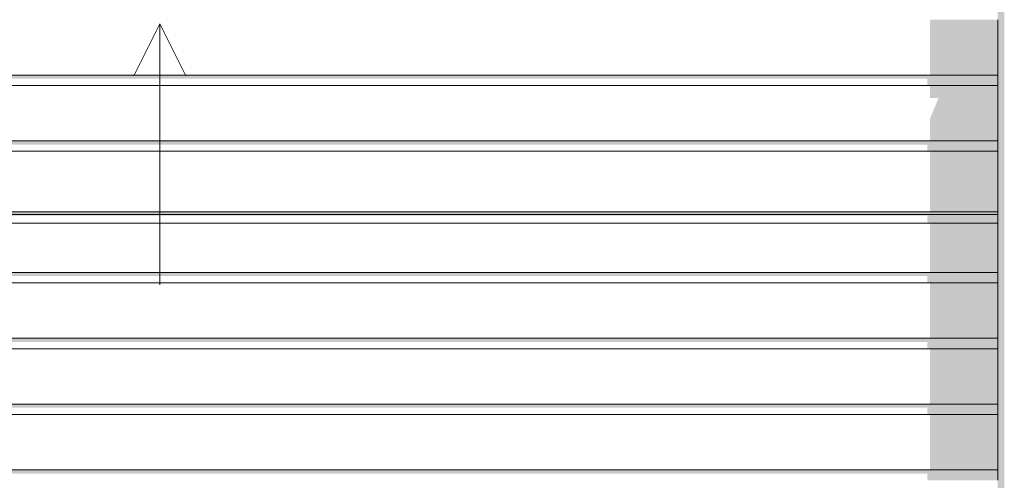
# Model space of a CAD drawing. Header units: millimetres. Extents: x 11 to 55443, y -2 to 19464.
# Tile 57 of 135: x 21977 to 23862, y 12230 to 13112. Entities that reach past the tile are written whole.
import ezdxf

# ---------------------------------------------------------------- set-up
doc = ezdxf.new("R2010")
doc.units = ezdxf.units.MM
doc.header["$MEASUREMENT"] = 0
doc.linetypes.add('Wipeout_Contour', pattern=[1000, 0, -1000])
doc.layers.add('Nowe_Drzwi Archicad', color=7, linetype='Continuous')
for name, color, linetype, lineweight in [('Nowe_Drzwi Archicad_Nr_pióra__101', 252, 'Continuous', 5), ('Nowe_Drzwi Archicad_Nr_pióra__3', 7, 'Continuous', 13), ('Nowe_Drzwi Archicad_Nr_pióra__81', 7, 'Continuous', 13)]:
    doc.layers.add(name, color=color, linetype=linetype, lineweight=lineweight)

# ---------------------------------------------------------------- blocks, each defined once
blk = doc.blocks.new('ElemPrzekroju_3_1', base_point=(7287.1, 10854))
at = {"color": 254, "linetype": 'Wipeout_Contour', "lineweight": 0, "ltscale": 103102.599289}
blk.add_wipeout([(20640, 13005.7), (20640, 12985.7), (23850, 12985.7), (23850, 13005.7)], dxfattribs=at).dxf.layer = 'Nowe_Drzwi Archicad'
at = {"color": 254, "linetype": 'Wipeout_Contour', "lineweight": 0, "ltscale": 102848.673775}
blk.add_wipeout([(20640, 12879.7), (20640, 12859.7), (23850, 12859.7), (23850, 12879.7)], dxfattribs=at).dxf.layer = 'Nowe_Drzwi Archicad'
at = {"color": 254, "linetype": 'Wipeout_Contour', "lineweight": 0, "ltscale": 102569.894863}
blk.add_wipeout([(20640, 12738.8), (20640, 12721.8), (23850, 12721.8), (23850, 12738.8)], dxfattribs=at).dxf.layer = 'Nowe_Drzwi Archicad'
at = {"color": 254, "linetype": 'Wipeout_Contour', "lineweight": 0, "ltscale": 102346.57636}
blk.add_wipeout([(20640, 12627.8), (20640, 12607.8), (23850, 12607.8), (23850, 12627.8)], dxfattribs=at).dxf.layer = 'Nowe_Drzwi Archicad'
at = {"color": 254, "linetype": 'Wipeout_Contour', "lineweight": 0, "ltscale": 102098.232732}
blk.add_wipeout([(20640, 12501.8), (20640, 12481.8), (23850, 12481.8), (23850, 12501.8)], dxfattribs=at).dxf.layer = 'Nowe_Drzwi Archicad'
at = {"color": 254, "linetype": 'Wipeout_Contour', "lineweight": 0, "ltscale": 101851.777959}
blk.add_wipeout([(20640, 12375.8), (20640, 12355.8), (23850, 12355.8), (23850, 12375.8)], dxfattribs=at).dxf.layer = 'Nowe_Drzwi Archicad'
at = {"color": 254, "linetype": 'Wipeout_Contour', "lineweight": 0, "ltscale": 101607.225661}
blk.add_wipeout([(20640, 12249.8), (20640, 12229.8), (23850, 12229.8), (23850, 12249.8)], dxfattribs=at).dxf.layer = 'Nowe_Drzwi Archicad'
at = {"color": 254, "linetype": 'Wipeout_Contour', "lineweight": 0, "ltscale": 103230.404884}
blk.add_wipeout([(20640, 13111.7), (20640, 13005.7), (23850, 13005.7), (23850, 13111.7)], dxfattribs=at).dxf.layer = 'Nowe_Drzwi Archicad'
at = {"color": 254, "linetype": 'Wipeout_Contour', "lineweight": 0, "ltscale": 102975.562002}
blk.add_wipeout([(20640, 12985.7), (20640, 12879.7), (23850, 12879.7), (23850, 12985.7)], dxfattribs=at).dxf.layer = 'Nowe_Drzwi Archicad'
at = {"color": 254, "linetype": 'Wipeout_Contour', "lineweight": 0, "ltscale": 102591.707104}
blk.add_wipeout([(20640, 12743.7), (20640, 12738.8), (23850, 12738.8), (23850, 12743.7)], dxfattribs=at).dxf.layer = 'Nowe_Drzwi Archicad'
at = {"color": 254, "linetype": 'Wipeout_Contour', "lineweight": 0, "ltscale": 102459.661917}
blk.add_wipeout([(20640, 12721.8), (20640, 12627.8), (23850, 12627.8), (23850, 12721.8)], dxfattribs=at).dxf.layer = 'Nowe_Drzwi Archicad'
at = {"color": 254, "linetype": 'Wipeout_Contour', "lineweight": 0, "ltscale": 102222.328437}
blk.add_wipeout([(20640, 12607.8), (20640, 12501.8), (23850, 12501.8), (23850, 12607.8)], dxfattribs=at).dxf.layer = 'Nowe_Drzwi Archicad'
at = {"color": 254, "linetype": 'Wipeout_Contour', "lineweight": 0, "ltscale": 101974.928653}
blk.add_wipeout([(20640, 12481.8), (20640, 12375.8), (23850, 12375.8), (23850, 12481.8)], dxfattribs=at).dxf.layer = 'Nowe_Drzwi Archicad'
at = {"color": 254, "linetype": 'Wipeout_Contour', "lineweight": 0, "ltscale": 101729.42461}
blk.add_wipeout([(20640, 12355.8), (20640, 12249.8), (23850, 12249.8), (23850, 12355.8)], dxfattribs=at).dxf.layer = 'Nowe_Drzwi Archicad'
at = {"layer": 'Nowe_Drzwi Archicad', "linetype": 'Continuous', "lineweight": 0, "true_color": 0x000000}
blk.add_hatch(color=18, dxfattribs=at).paths.add_polyline_path([(20640, 12743.7), (20640, 12738.8), (23850, 12738.8), (23850, 12743.7)])
at = {"layer": 'Nowe_Drzwi Archicad_Nr_pióra__3', "color": 7, "linetype": 'Continuous', "lineweight": 13}
for q in [(22195, 13004), (22295, 13004)]:
    blk.add_line((22245, 13104), q, dxfattribs=at)
at = {"color": 254, "linetype": 'Wipeout_Contour', "lineweight": 0, "ltscale": 102712.590209}
blk.add_wipeout([(20640, 12859.7), (20640, 12743.7), (23850, 12743.7), (23850, 12859.7)], dxfattribs=at).dxf.layer = 'Nowe_Drzwi Archicad'
at = {"layer": 'Nowe_Drzwi Archicad_Nr_pióra__3', "color": 7, "linetype": 'Continuous', "lineweight": 13}
blk.add_line((22245, 12604), (22245, 13104), dxfattribs=at)
at = {"color": 254, "linetype": 'Wipeout_Contour', "lineweight": 0, "ltscale": 161273.447578}
blk.add_wipeout([(23850, 14834), (23850, 10854), (23852.9, 10854), (23852.9, 11154), (23862.5, 11154), (23862.5, 14846.5)], dxfattribs=at).dxf.layer = 'Nowe_Drzwi Archicad'
at = {"layer": 'Nowe_Drzwi Archicad', "linetype": 'Continuous', "lineweight": 0, "true_color": 0x000000}
for points in [[(23850, 14834), (23850, 10854), (23852.9, 10854), (23852.9, 11154), (23862.5, 11154), (23862.5, 14846.5)], [(23720, 13111.7), (23720, 13005.7), (23850, 13005.7), (23850, 13111.7)], [(23850, 13005.7), (20640, 13005.7), (20640, 12998.6), (23715, 12998.6), (23715, 12985.7), (23850, 12985.7)], [(23720, 12985.7), (23720, 12961.9), (23736.6, 12961.9), (23720, 12921.9), (23720, 12879.7), (23850, 12879.7), (23850, 12985.7)], [(23850, 12879.7), (20640, 12879.7), (20640, 12872.6), (23715, 12872.6), (23715, 12859.7), (23850, 12859.7)], [(23720, 12859.7), (23720, 12743.7), (23850, 12743.7), (23850, 12859.7)], [(20640, 12736.6), (23715, 12736.6), (23715, 12721.8), (23850, 12721.8), (23850, 12738.8), (20640, 12738.8)], [(23720, 12721.8), (23720, 12627.8), (23850, 12627.8), (23850, 12721.8)], [(23850, 12627.8), (20640, 12627.8), (20640, 12620.7), (23715, 12620.7), (23715, 12607.8), (23850, 12607.8)], [(23720, 12607.8), (23720, 12501.8), (23850, 12501.8), (23850, 12607.8)], [(23850, 12501.8), (20640, 12501.8), (20640, 12494.7), (23715, 12494.7), (23715, 12481.8), (23850, 12481.8)], [(23720, 12481.8), (23720, 12375.8), (23850, 12375.8), (23850, 12481.8)], [(23850, 12375.8), (20640, 12375.8), (20640, 12368.7), (23715, 12368.7), (23715, 12355.8), (23850, 12355.8)], [(23720, 12355.8), (23720, 12249.8), (23850, 12249.8), (23850, 12355.8)], [(20640, 12242.7), (23715, 12242.7), (23715, 12229.8), (23850, 12229.8), (23850, 12249.8), (20640, 12249.8)]]:
    blk.add_hatch(color=18, dxfattribs=at).paths.add_polyline_path(points)
at = {"layer": 'Nowe_Drzwi Archicad_Nr_pióra__101', "color": 252, "linetype": 'Continuous', "lineweight": 5}
for p, q in [((23850, 13005.7), (23850, 13111.7)), ((23850, 12985.7), (23850, 13005.7)), ((23850, 12879.7), (23850, 12985.7)), ((23850, 12859.7), (23850, 12879.7)), ((23850, 12743.7), (23850, 12859.7)), ((23850, 12721.8), (23850, 12743.7)), ((23850, 12627.8), (23850, 12721.8)), ((23850, 12607.8), (23850, 12627.8)), ((23850, 12501.8), (23850, 12607.8)), ((23850, 12481.8), (23850, 12501.8)), ((23850, 12375.8), (23850, 12481.8)), ((23850, 12355.8), (23850, 12375.8)), ((23850, 12249.8), (23850, 12355.8)), ((23850, 12229.8), (23850, 12249.8))]:
    blk.add_line(p, q, dxfattribs=at)
at = {"layer": 'Nowe_Drzwi Archicad_Nr_pióra__81', "color": 7, "linetype": 'Continuous', "lineweight": 13}
for p, q in [((20640, 13005.7), (23850, 13005.7)), ((23850, 12985.7), (20640, 12985.7)), ((20640, 12879.7), (23850, 12879.7)), ((23850, 12859.7), (20640, 12859.7)), ((23850, 12743.7), (20640, 12743.7)), ((23850, 12738.8), (20640, 12738.8)), ((23850, 12721.8), (20640, 12721.8)), ((20640, 12627.8), (23850, 12627.8)), ((23850, 12607.8), (20640, 12607.8)), ((20640, 12501.8), (23850, 12501.8)), ((23850, 12481.8), (20640, 12481.8)), ((20640, 12375.8), (23850, 12375.8)), ((23850, 12355.8), (20640, 12355.8)), ((20640, 12249.8), (23850, 12249.8))]:
    blk.add_line(p, q, dxfattribs=at)

msp = doc.modelspace()

# ---------------------------------------------------------------- block references
at = {"layer": 'Nowe_Drzwi Archicad', "lineweight": 0}
msp.add_blockref('ElemPrzekroju_3_1', (7287.1, 10854), dxfattribs=at)

doc.saveas('drawing.dxf')
